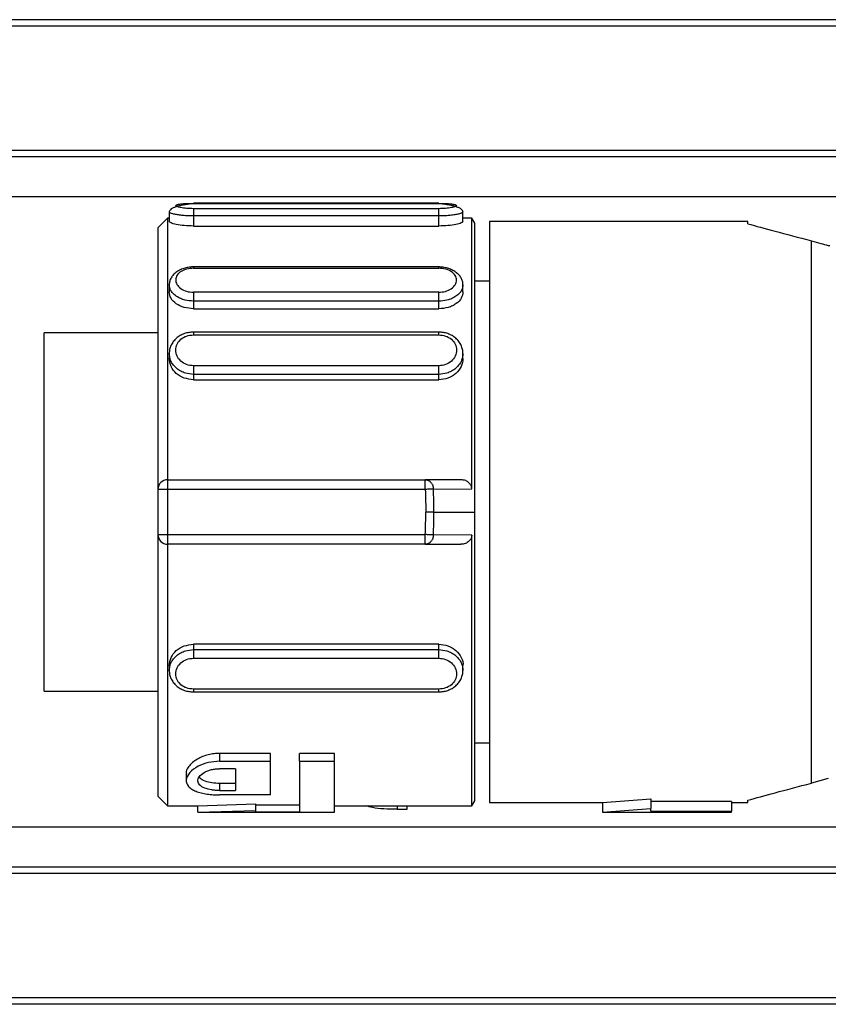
# Model space of a CAD drawing. Header units: millimetres. Extents: x -781 to 2910, y 413 to 796.
# Tile 3 of 21: x -558 to -533, y 415 to 446. Entities that reach past the tile are written whole.
import ezdxf

# ---------------------------------------------------------------- set-up
doc = ezdxf.new("R2010")
doc.units = ezdxf.units.MM

# ---------------------------------------------------------------- blocks, each defined once
blk = doc.blocks.new('Drawing View4')
at = {"color": 7, "linetype": 'Continuous', "lineweight": 25}
for p, q in [((-27.525, 18.75), (-100.525, 18.75)), ((-27.525, 18.55), (-100.525, 18.55)), ((-27.525, 14.7), (-100.525, 14.7)), ((-27.525, 14.5), (-100.525, 14.5)), ((-27.525, 13.262), (-98.525, 13.262)), ((-63.825, 13.062), (-71.425, 13.062)), ((-71.425, 13.061), (-63.825, 13.061)), ((-71.425, 13.06), (-71.425, 13.061)), ((-63.825, 12.895), (-71.425, 12.895)), ((-63.825, 13.061), (-63.825, 13.06)), ((-72.225, 12.6), (-72.525, 12.3)), ((-72.175, 12.6), (-72.225, 12.6)), ((-72.175, 12.797), (-72.175, 12.5)), ((-71.425, 12.67), (-71.425, 12.359)), ((-63.825, 12.67), (-71.425, 12.67)), ((-63.825, 12.359), (-63.825, 12.67)), ((-63.075, 12.5), (-63.075, 12.797)), ((-62.802, 12.6), (-63.075, 12.6)), ((-62.705, 12.45), (-62.802, 12.6)), ((-62.802, 4.213), (-62.802, 12.6)), ((-72.525, 12.3), (-72.525, 4.2)), ((-71.425, 12.359), (-63.825, 12.359)), ((-62.705, 3.5), (-62.705, 12.45)), ((-54.253, 12.5), (-62.253, 12.5)), ((-62.253, 12.5), (-62.253, -5.5)), ((-54.253, 12.428), (-54.253, 12.5)), ((-52.277, -4.898), (-52.277, 11.898)), ((-63.825, 11.092), (-71.425, 11.092)), ((-71.425, 11.05), (-63.825, 11.049)), ((-63.825, 11.089), (-63.825, 11.09)), ((-72.175, 10.541), (-72.175, 10.316)), ((-63.075, 10.315), (-63.075, 10.539)), ((-62.253, 10.65), (-62.705, 10.65)), ((-62.253, 10.65), (-62.705, 10.65)), ((-63.825, 10.306), (-71.425, 10.306)), ((-63.825, 10.032), (-71.425, 10.032)), ((-71.425, 10.032), (-71.425, 9.796)), ((-71.425, 9.796), (-63.825, 9.796)), ((-63.825, 9.796), (-63.825, 10.032)), ((-72.525, 9.05), (-76.053, 9.05)), ((-76.053, 3.5), (-76.053, 9.05)), ((-63.825, 9.072), (-71.425, 9.072)), ((-71.425, 9.068), (-71.425, 9.068)), ((-71.425, 8.986), (-63.825, 8.986)), ((-63.825, 9.068), (-63.825, 9.068)), ((-72.175, 8.411), (-72.175, 8.255)), ((-63.075, 8.255), (-63.075, 8.411)), ((-63.825, 8.028), (-71.425, 8.028)), ((-63.825, 7.764), (-71.425, 7.764)), ((-71.425, 7.764), (-71.425, 7.599)), ((-63.825, 7.599), (-63.825, 7.764)), ((-71.425, 7.599), (-63.825, 7.599)), ((-72.225, 4.5), (-72.225, 4.2)), ((-72.225, 4.5), (-64.243, 4.5)), ((-63.142, 4.5), (-64.243, 4.5)), ((-72.525, 4.2), (-72.525, 2.8)), ((-72.225, 4.2), (-72.225, 2.8)), ((-64.243, 4.2), (-72.225, 4.2)), ((-63.992, 4.211), (-62.802, 4.213)), ((-76.053, -2.05), (-76.053, 3.5)), ((-63.977, 3.5), (-62.705, 3.5)), ((-62.705, -5.45), (-62.705, 3.5)), ((-72.525, 2.8), (-72.525, -5.3)), ((-72.225, 2.8), (-64.243, 2.8)), ((-62.802, 2.787), (-63.991, 2.789)), ((-62.802, -5.6), (-62.802, 2.787)), ((-64.243, 2.5), (-72.225, 2.5)), ((-64.243, 2.5), (-63.142, 2.5)), ((-63.825, -0.599), (-71.425, -0.599)), ((-71.425, -0.599), (-71.425, -0.764)), ((-63.825, -0.764), (-63.825, -0.599)), ((-71.425, -0.764), (-63.825, -0.764)), ((-71.425, -1.028), (-63.825, -1.028)), ((-72.175, -1.255), (-72.175, -1.411)), ((-63.075, -1.411), (-63.075, -1.255)), ((-76.053, -2.05), (-72.525, -2.05)), ((-63.825, -1.986), (-71.425, -1.986)), ((-71.425, -2.068), (-71.425, -2.068)), ((-71.425, -2.072), (-63.825, -2.072)), ((-63.825, -2.068), (-63.825, -2.068)), ((-62.705, -3.65), (-62.253, -3.65)), ((-69.038, -3.979), (-70.613, -3.979)), ((-70.613, -3.979), (-70.613, -4.221)), ((-70.613, -4.221), (-69.038, -4.221)), ((-69.038, -4.221), (-69.038, -3.979)), ((-69.038, -5.263), (-69.038, -4.221)), ((-67.058, -3.979), (-68.138, -3.979)), ((-68.138, -4.221), (-68.138, -3.979)), ((-68.138, -4.221), (-67.058, -4.221)), ((-68.138, -4.221), (-68.138, -5.784)), ((-67.058, -4.221), (-67.058, -3.979)), ((-67.058, -5.8), (-67.058, -4.221)), ((-70.118, -4.451), (-70.613, -4.451)), ((-70.118, -4.451), (-70.118, -5.127)), ((-71.648, -4.597), (-71.648, -4.821)), ((-51.757, -4.759), (-52.277, -4.898)), ((-70.613, -4.911), (-70.613, -5.127)), ((-70.118, -4.911), (-70.613, -4.911)), ((-70.613, -5.127), (-70.118, -5.127)), ((-72.525, -5.3), (-72.225, -5.6)), ((-69.038, -5.263), (-70.613, -5.263)), ((-62.802, -5.6), (-62.705, -5.45)), ((-58.753, -5.5), (-57.253, -5.382)), ((-57.253, -5.382), (-57.253, -5.686)), ((-54.753, -5.469), (-57.253, -5.469)), ((-54.753, -5.469), (-54.753, -5.77)), ((-54.253, -5.5), (-54.253, -5.428)), ((-72.225, -5.6), (-71.276, -5.6)), ((-71.288, -5.6), (-69.488, -5.541)), ((-71.288, -5.8), (-71.288, -5.6)), ((-71.288, -5.8), (-69.488, -5.742)), ((-69.488, -5.742), (-69.488, -5.541)), ((-68.138, -5.584), (-69.488, -5.584)), ((-69.488, -5.784), (-69.488, -5.742)), ((-69.488, -5.784), (-68.138, -5.784)), ((-67.058, -5.6), (-62.802, -5.6)), ((-65.114, -5.6), (-65.114, -5.708)), ((-65.114, -5.708), (-64.808, -5.708)), ((-64.808, -5.708), (-64.808, -5.6)), ((-62.253, -5.5), (-58.753, -5.5)), ((-58.753, -5.5), (-58.753, -5.8)), ((-58.753, -5.8), (-57.253, -5.686)), ((-57.253, -5.77), (-57.253, -5.686)), ((-57.253, -5.77), (-54.753, -5.77)), ((-54.753, -5.5), (-54.253, -5.5)), ((-54.753, -5.8), (-54.753, -5.77)), ((-71.291, -5.8), (-67.058, -5.8)), ((-58.756, -5.8), (-54.753, -5.8)), ((-27.525, -6.262), (-98.525, -6.262)), ((-27.525, -7.5), (-100.525, -7.5)), ((-27.525, -7.7), (-100.525, -7.7)), ((-27.525, -11.55), (-100.525, -11.55)), ((-27.525, -11.75), (-100.525, -11.75))]:
    blk.add_line(p, q, dxfattribs=at)
at = {"color": 7, "linetype": 'Continuous', "lineweight": 25, "flags": 128}
for points in [[(-72.225, 12.6), (-72.225, 12.403), (-72.225, 11.819), (-72.225, 10.874), (-72.225, 9.61), (-72.225, 8.08), (-72.225, 6.352), (-72.225, 4.5)], [(-64.243, 4.2), (-64.243, 4.259), (-64.243, 4.315), (-64.243, 4.367), (-64.243, 4.412), (-64.243, 4.449), (-64.243, 4.477), (-64.243, 4.494), (-64.243, 4.5)], [(-72.225, 4.2), (-72.283, 4.2), (-72.34, 4.2), (-72.392, 4.2), (-72.437, 4.2), (-72.474, 4.2), (-72.502, 4.2), (-72.519, 4.2), (-72.525, 4.2)], [(-63.992, 4.211), (-64.014, 4.21), (-64.039, 4.209), (-64.068, 4.207), (-64.1, 4.206), (-64.134, 4.205), (-64.169, 4.203), (-64.206, 4.202), (-64.243, 4.2)], [(-63.977, 3.5), (-63.999, 3.5), (-64.025, 3.5), (-64.053, 3.5), (-64.085, 3.5), (-64.119, 3.5), (-64.154, 3.5), (-64.191, 3.5), (-64.228, 3.5)], [(-72.525, 2.8), (-72.519, 2.8), (-72.502, 2.8), (-72.474, 2.8), (-72.437, 2.8), (-72.392, 2.8), (-72.34, 2.8), (-72.283, 2.8), (-72.225, 2.8)], [(-72.225, 2.8), (-72.225, 2.741), (-72.225, 2.685), (-72.225, 2.633), (-72.225, 2.588), (-72.225, 2.551), (-72.225, 2.523), (-72.225, 2.506), (-72.225, 2.5)], [(-63.991, 2.789), (-64.014, 2.79), (-64.039, 2.791), (-64.068, 2.793), (-64.1, 2.794), (-64.134, 2.795), (-64.169, 2.797), (-64.206, 2.798), (-64.243, 2.8)], [(-64.243, 2.5), (-64.243, 2.506), (-64.243, 2.523), (-64.243, 2.551), (-64.243, 2.588), (-64.243, 2.633), (-64.243, 2.685), (-64.243, 2.741), (-64.243, 2.8)]]:
    blk.add_lwpolyline(points, dxfattribs=at)
at = {"color": 7, "linetype": 'Continuous', "lineweight": 25}
for centre, radius, start, end in [((-72.225, 4.2), 0.3, 90, 180), ((-80.811, 3.5), 16.835, 0.0007, 2.42), ((-80.81, 3.5), 16.582, 357.5799, 359.9995), ((-80.81, 3.5), 16.834, 357.58, 359.9993), ((-72.225, 2.8), 0.3, 180, 270.0002)]:
    blk.add_arc(centre, radius, start, end, dxfattribs=at)
for points, knots in [([(-71.425, 13.052), (-71.468, 13.048), (-71.555, 13.04), (-71.689, 13.021), (-71.82, 12.995), (-71.939, 12.964), (-72.041, 12.928), (-72.117, 12.887), (-72.166, 12.842), (-72.172, 12.811), (-72.175, 12.795)], [0, 0, 0, 0, 0.114211, 0.23268, 0.355023, 0.480626, 0.608722, 0.738501, 0.869166, 1, 1, 1, 1]), ([(-71.425, 12.895), (-71.497, 12.897), (-71.642, 12.901), (-71.825, 12.927), (-71.947, 12.96), (-71.989, 12.995), (-71.947, 13.025), (-71.825, 13.046), (-71.642, 13.059), (-71.497, 13.061), (-71.425, 13.061)], [0, 0, 0, 0, 0.124106, 0.248734, 0.374111, 0.499999, 0.625886, 0.751263, 0.875889, 1, 1, 1, 1]), ([(-71.425, 13.05), (-71.425, 13.052), (-71.425, 13.062), (-71.425, 13.061), (-71.425, 13.06)], [0, 0, 0, 0, 0.113961, 1, 1, 1, 1]), ([(-63.825, 13.06), (-63.825, 13.061), (-63.825, 13.062), (-63.825, 13.052), (-63.825, 13.05)], [0, 0, 0, 0, 0.886055, 1, 1, 1, 1]), ([(-63.825, 13.061), (-63.753, 13.061), (-63.608, 13.059), (-63.425, 13.046), (-63.303, 13.025), (-63.261, 12.995), (-63.303, 12.96), (-63.425, 12.927), (-63.608, 12.901), (-63.753, 12.897), (-63.825, 12.895)], [0, 0, 0, 0, 0.124111, 0.248737, 0.374114, 0.500001, 0.625889, 0.751266, 0.875894, 1, 1, 1, 1]), ([(-63.075, 12.795), (-63.078, 12.811), (-63.084, 12.842), (-63.133, 12.887), (-63.209, 12.928), (-63.311, 12.964), (-63.43, 12.995), (-63.561, 13.021), (-63.695, 13.04), (-63.782, 13.048), (-63.825, 13.052)], [0, 0, 0, 0, 0.130834, 0.261499, 0.391278, 0.519374, 0.644977, 0.76732, 0.885789, 1, 1, 1, 1]), ([(-71.425, 12.67), (-71.51, 12.672), (-71.647, 12.674), (-71.825, 12.691), (-71.96, 12.71), (-72.066, 12.733), (-72.153, 12.763), (-72.167, 12.784), (-72.175, 12.797)], [0, 0, 0, 0, 0.215402, 0.349232, 0.500196, 0.651033, 0.784822, 1, 1, 1, 1]), ([(-63.075, 12.797), (-63.083, 12.784), (-63.096, 12.763), (-63.183, 12.733), (-63.289, 12.71), (-63.424, 12.691), (-63.603, 12.674), (-63.74, 12.672), (-63.825, 12.67)], [0, 0, 0, 0, 0.214821, 0.348602, 0.499396, 0.650569, 0.784537, 1, 1, 1, 1]), ([(-71.425, 12.359), (-71.523, 12.361), (-71.72, 12.366), (-71.968, 12.405), (-72.141, 12.454), (-72.164, 12.485), (-72.175, 12.5)], [0, 0, 0, 0, 0.249102, 0.500264, 0.751374, 1, 1, 1, 1]), ([(-63.075, 12.5), (-63.086, 12.485), (-63.109, 12.454), (-63.282, 12.405), (-63.53, 12.366), (-63.727, 12.361), (-63.825, 12.359)], [0, 0, 0, 0, 0.249179, 0.499184, 0.75158, 1, 1, 1, 1]), ([(-54.253, 12.428), (-53.993, 12.358), (-53.47, 12.218), (-52.676, 12.005), (-52.277, 11.898)], [0, 0, 0, 0, 0.496441, 1, 1, 1, 1]), ([(-52.277, 11.898), (-52.182, 11.873), (-52.02, 11.829), (-51.839, 11.781), (-51.763, 11.76)], [0, 0, 0, 0, 0.580293, 1, 1, 1, 1]), ([(-51.763, 11.76), (-51.754, 11.758), (-51.735, 11.754), (-51.716, 11.752), (-51.707, 11.751)], [0, 0, 0, 0, 0.4992721, 1, 1, 1, 1]), ([(-71.412, 11.093), (-71.458, 11.091), (-71.552, 11.088), (-71.692, 11.057), (-71.826, 11.008), (-71.946, 10.94), (-72.045, 10.855), (-72.12, 10.757), (-72.167, 10.649), (-72.172, 10.574), (-72.175, 10.536)], [0, 0, 0, 0, 0.118978, 0.240451, 0.364104, 0.489533, 0.616272, 0.743873, 0.871907, 1, 1, 1, 1]), ([(-71.425, 11.05), (-71.495, 11.045), (-71.637, 11.036), (-71.82, 10.957), (-71.944, 10.84), (-71.989, 10.696), (-71.949, 10.547), (-71.827, 10.417), (-71.643, 10.325), (-71.497, 10.312), (-71.425, 10.306)], [0, 0, 0, 0, 0.120411, 0.243943, 0.369922, 0.495539, 0.623004, 0.749648, 0.875959, 1, 1, 1, 1]), ([(-71.425, 11.09), (-71.425, 11.09), (-71.425, 11.09), (-71.425, 11.063), (-71.425, 11.05)], [0, 0, 0, 0, 0.480716, 1, 1, 1, 1]), ([(-63.075, 10.534), (-63.077, 10.572), (-63.083, 10.646), (-63.129, 10.753), (-63.202, 10.851), (-63.299, 10.935), (-63.417, 11.003), (-63.548, 11.053), (-63.686, 11.085), (-63.779, 11.089), (-63.825, 11.091)], [0, 0, 0, 0, 0.128086, 0.256115, 0.383712, 0.510449, 0.635879, 0.759537, 0.881011, 1, 1, 1, 1]), ([(-63.825, 11.049), (-63.825, 11.063), (-63.825, 11.088), (-63.825, 11.089), (-63.825, 11.089)], [0, 0, 0, 0, 0.568321, 1, 1, 1, 1]), ([(-63.825, 10.306), (-63.755, 10.311), (-63.612, 10.321), (-63.43, 10.411), (-63.306, 10.537), (-63.261, 10.685), (-63.301, 10.83), (-63.423, 10.951), (-63.607, 11.033), (-63.753, 11.044), (-63.825, 11.049)], [0, 0, 0, 0, 0.120506, 0.244024, 0.369966, 0.495563, 0.623129, 0.749761, 0.875999, 1, 1, 1, 1]), ([(-71.425, 10.032), (-71.511, 10.038), (-71.649, 10.048), (-71.827, 10.109), (-71.961, 10.181), (-72.066, 10.273), (-72.153, 10.393), (-72.167, 10.484), (-72.175, 10.541)], [0, 0, 0, 0, 0.2187859, 0.3518033, 0.5002791, 0.6510823, 0.7848745, 1, 1, 1, 1]), ([(-63.075, 10.539), (-63.083, 10.483), (-63.096, 10.392), (-63.183, 10.271), (-63.288, 10.179), (-63.423, 10.106), (-63.601, 10.046), (-63.739, 10.036), (-63.825, 10.03)], [0, 0, 0, 0, 0.214375, 0.34824, 0.499298, 0.649015, 0.782516, 1, 1, 1, 1]), ([(-71.425, 9.796), (-71.524, 9.804), (-71.722, 9.819), (-71.966, 9.946), (-72.145, 10.118), (-72.165, 10.25), (-72.175, 10.316)], [0, 0, 0, 0, 0.250034, 0.500138, 0.750142, 1, 1, 1, 1]), ([(-63.076, 10.315), (-63.085, 10.25), (-63.103, 10.12), (-63.25, 9.975), (-63.399, 9.884), (-63.575, 9.813), (-63.724, 9.803), (-63.825, 9.795)], [0, 0, 0, 0, 0.242436, 0.493073, 0.621659, 0.745623, 1, 1, 1, 1]), ([(-71.425, 9.071), (-71.472, 9.07), (-71.568, 9.066), (-71.708, 9.028), (-71.84, 8.968), (-71.956, 8.885), (-72.053, 8.782), (-72.123, 8.665), (-72.168, 8.536), (-72.173, 8.446), (-72.175, 8.401)], [0, 0, 0, 0, 0.121254, 0.244083, 0.368306, 0.493617, 0.619714, 0.746314, 0.873153, 1, 1, 1, 1]), ([(-71.425, 8.028), (-71.497, 8.036), (-71.642, 8.051), (-71.825, 8.166), (-71.947, 8.328), (-71.989, 8.516), (-71.947, 8.702), (-71.825, 8.857), (-71.642, 8.965), (-71.497, 8.979), (-71.425, 8.986)], [0, 0, 0, 0, 0.1241105, 0.2487374, 0.374114, 0.5000014, 0.6258894, 0.7512656, 0.8758944, 1, 1, 1, 1]), ([(-71.425, 9.068), (-71.425, 9.068), (-71.425, 9.069), (-71.425, 9.043), (-71.425, 9.005), (-71.425, 8.986)], [0, 0, 0, 0, 0.148719, 0.57436, 1, 1, 1, 1]), ([(-63.075, 8.402), (-63.077, 8.446), (-63.082, 8.536), (-63.126, 8.665), (-63.197, 8.783), (-63.294, 8.885), (-63.41, 8.968), (-63.542, 9.028), (-63.682, 9.066), (-63.778, 9.07), (-63.825, 9.071)], [0, 0, 0, 0, 0.126845, 0.253683, 0.380283, 0.50638, 0.631691, 0.755908, 0.878745, 1, 1, 1, 1]), ([(-63.825, 8.986), (-63.825, 9.005), (-63.825, 9.043), (-63.825, 9.069), (-63.825, 9.068), (-63.825, 9.068)], [0, 0, 0, 0, 0.425635, 0.851269, 1, 1, 1, 1]), ([(-63.825, 8.986), (-63.753, 8.979), (-63.608, 8.965), (-63.425, 8.857), (-63.303, 8.702), (-63.261, 8.516), (-63.303, 8.328), (-63.425, 8.166), (-63.608, 8.051), (-63.753, 8.036), (-63.825, 8.028)], [0, 0, 0, 0, 0.124111, 0.248737, 0.374114, 0.500001, 0.625889, 0.751266, 0.875894, 1, 1, 1, 1]), ([(-71.425, 7.599), (-71.523, 7.609), (-71.72, 7.63), (-71.968, 7.784), (-72.141, 8.002), (-72.164, 8.171), (-72.175, 8.255)], [0, 0, 0, 0, 0.250014, 0.500108, 0.750297, 1, 1, 1, 1]), ([(-71.425, 7.764), (-71.51, 7.771), (-71.647, 7.782), (-71.825, 7.859), (-71.96, 7.951), (-72.066, 8.068), (-72.153, 8.22), (-72.166, 8.337), (-72.174, 8.409)], [0, 0, 0, 0, 0.216107, 0.350167, 0.501279, 0.652267, 0.786207, 1, 1, 1, 1]), ([(-63.075, 8.41), (-63.083, 8.338), (-63.096, 8.221), (-63.183, 8.069), (-63.289, 7.951), (-63.424, 7.859), (-63.603, 7.782), (-63.74, 7.771), (-63.825, 7.764)], [0, 0, 0, 0, 0.213289, 0.347331, 0.498418, 0.649887, 0.784116, 1, 1, 1, 1]), ([(-63.075, 8.255), (-63.086, 8.171), (-63.109, 8.002), (-63.282, 7.784), (-63.53, 7.629), (-63.727, 7.609), (-63.825, 7.599)], [0, 0, 0, 0, 0.249178, 0.499183, 0.751578, 1, 1, 1, 1]), ([(-62.802, 4.213), (-62.803, 4.23), (-62.806, 4.266), (-62.823, 4.318), (-62.851, 4.366), (-62.902, 4.424), (-62.999, 4.485), (-63.09, 4.495), (-63.142, 4.5)], [0, 0, 0, 0, 0.107501, 0.216773, 0.329066, 0.445532, 0.688974, 1, 1, 1, 1]), ([(-64.243, 4.2), (-64.238, 4.069), (-64.23, 3.836), (-64.229, 3.603), (-64.228, 3.5)], [0, 0, 0, 0, 0.559981, 1, 1, 1, 1]), ([(-62.802, 2.787), (-62.803, 2.769), (-62.805, 2.734), (-62.823, 2.682), (-62.85, 2.634), (-62.904, 2.574), (-63.001, 2.514), (-63.093, 2.505), (-63.142, 2.5)], [0, 0, 0, 0, 0.107534, 0.215501, 0.32879, 0.444966, 0.704581, 1, 1, 1, 1]), ([(-72.225, 2.5), (-72.225, 1.758), (-72.225, 0.274), (-72.225, -1.737), (-72.225, -3.435), (-72.225, -4.694), (-72.225, -5.474), (-72.225, -5.541), (-72.225, -5.573)], [0, 0, 0, 0, 0.169796, 0.339593, 0.509389, 0.679185, 0.848982, 1, 1, 1, 1]), ([(-72.175, -1.255), (-72.164, -1.171), (-72.141, -1.002), (-71.968, -0.784), (-71.719, -0.629), (-71.523, -0.609), (-71.425, -0.599)], [0, 0, 0, 0, 0.248812, 0.500086, 0.751215, 1, 1, 1, 1]), ([(-63.825, -0.599), (-63.728, -0.609), (-63.532, -0.629), (-63.279, -0.783), (-63.123, -0.999), (-63.056, -1.174), (-63.075, -1.255), (-63.075, -1.255)], [0, 0, 0, 0, 0.248211, 0.498722, 0.749558, 0.99975, 1, 1, 1, 1]), ([(-72.174, -1.409), (-72.166, -1.337), (-72.153, -1.221), (-72.066, -1.068), (-71.96, -0.951), (-71.825, -0.859), (-71.647, -0.782), (-71.51, -0.771), (-71.425, -0.764)], [0, 0, 0, 0, 0.213617, 0.347658, 0.498758, 0.649914, 0.783983, 1, 1, 1, 1]), ([(-63.825, -0.764), (-63.74, -0.771), (-63.603, -0.782), (-63.425, -0.859), (-63.29, -0.95), (-63.184, -1.068), (-63.097, -1.22), (-63.084, -1.337), (-63.075, -1.409)], [0, 0, 0, 0, 0.216068, 0.350075, 0.501113, 0.652201, 0.786193, 1, 1, 1, 1]), ([(-71.425, -1.986), (-71.497, -1.979), (-71.642, -1.965), (-71.825, -1.857), (-71.947, -1.702), (-71.989, -1.516), (-71.947, -1.328), (-71.825, -1.166), (-71.642, -1.051), (-71.497, -1.036), (-71.425, -1.028)], [0, 0, 0, 0, 0.124106, 0.248734, 0.374111, 0.499999, 0.625886, 0.751263, 0.875889, 1, 1, 1, 1]), ([(-63.825, -1.028), (-63.753, -1.036), (-63.608, -1.051), (-63.425, -1.166), (-63.303, -1.328), (-63.261, -1.516), (-63.303, -1.702), (-63.425, -1.857), (-63.608, -1.965), (-63.753, -1.979), (-63.825, -1.986)], [0, 0, 0, 0, 0.1241105, 0.2487374, 0.374114, 0.5000014, 0.6258894, 0.7512656, 0.8758944, 1, 1, 1, 1]), ([(-72.175, -1.401), (-72.173, -1.446), (-72.168, -1.536), (-72.123, -1.665), (-72.053, -1.782), (-71.956, -1.885), (-71.84, -1.968), (-71.708, -2.028), (-71.568, -2.066), (-71.472, -2.07), (-71.425, -2.071)], [0, 0, 0, 0, 0.126847, 0.253686, 0.380286, 0.506383, 0.631693, 0.755916, 0.878746, 1, 1, 1, 1]), ([(-63.825, -2.071), (-63.778, -2.07), (-63.682, -2.066), (-63.542, -2.028), (-63.41, -1.968), (-63.294, -1.885), (-63.197, -1.782), (-63.126, -1.665), (-63.082, -1.536), (-63.077, -1.446), (-63.075, -1.401)], [0, 0, 0, 0, 0.121254, 0.244083, 0.368307, 0.493617, 0.619714, 0.746314, 0.873153, 1, 1, 1, 1]), ([(-71.425, -1.986), (-71.425, -2.005), (-71.425, -2.043), (-71.425, -2.069), (-71.425, -2.068), (-71.425, -2.068)], [0, 0, 0, 0, 0.425638, 0.851277, 1, 1, 1, 1]), ([(-63.825, -2.068), (-63.825, -2.068), (-63.825, -2.069), (-63.825, -2.043), (-63.825, -2.005), (-63.825, -1.986)], [0, 0, 0, 0, 0.148721, 0.57436, 1, 1, 1, 1]), ([(-70.613, -3.979), (-70.672, -3.981), (-70.792, -3.986), (-71.038, -4.033), (-71.298, -4.135), (-71.496, -4.289), (-71.605, -4.429), (-71.663, -4.535), (-71.642, -4.589), (-71.639, -4.597)], [0, 0, 0, 0, 0.1001464, 0.2061269, 0.4390935, 0.6365815, 0.7856782, 0.9681485, 1, 1, 1, 1]), ([(-70.613, -4.221), (-70.731, -4.229), (-70.978, -4.246), (-71.312, -4.379), (-71.566, -4.573), (-71.679, -4.8), (-71.618, -4.974), (-71.484, -5.086), (-71.35, -5.152), (-71.187, -5.203), (-71.006, -5.238), (-70.812, -5.259), (-70.679, -5.262), (-70.613, -5.263)], [0, 0, 0, 0, 0.101914, 0.214829, 0.346939, 0.490821, 0.631706, 0.697116, 0.762183, 0.823721, 0.884692, 0.942289, 1, 1, 1, 1]), ([(-70.613, -5.127), (-70.656, -5.126), (-70.74, -5.124), (-70.904, -5.104), (-71.091, -5.055), (-71.246, -4.961), (-71.304, -4.837), (-71.263, -4.697), (-71.134, -4.585), (-70.986, -4.514), (-70.867, -4.478), (-70.741, -4.455), (-70.656, -4.452), (-70.613, -4.451)], [0, 0, 0, 0, 0.056584, 0.113199, 0.228949, 0.352882, 0.480242, 0.616196, 0.758031, 0.82278, 0.886406, 0.943414, 1, 1, 1, 1]), ([(-70.613, -4.911), (-70.695, -4.907), (-70.861, -4.9), (-71.072, -4.842), (-71.21, -4.771), (-71.234, -4.716), (-71.242, -4.698)], [0, 0, 0, 0, 0.2756573, 0.563149, 0.8582948, 1, 1, 1, 1]), ([(-54.253, -5.428), (-53.993, -5.356), (-53.47, -5.212), (-52.676, -5.003), (-52.277, -4.898)], [0, 0, 0, 0, 0.4964281, 1, 1, 1, 1]), ([(-65.114, -5.708), (-65.254, -5.706), (-65.534, -5.701), (-65.886, -5.666), (-66.017, -5.621), (-66.077, -5.6)], [0, 0, 0, 0, 0.346683, 0.697528, 1, 1, 1, 1])]:
    blk.add_open_spline(points, degree=3, knots=knots, dxfattribs=at)
for points in [[(-71.425, 12.895), (-71.425, 12.887), (-71.425, 12.872), (-71.425, 12.816), (-71.425, 12.746), (-71.425, 12.695), (-71.425, 12.67)], [(-63.825, 12.67), (-63.825, 12.695), (-63.825, 12.746), (-63.825, 12.816), (-63.825, 12.872), (-63.825, 12.887), (-63.825, 12.895)], [(-71.425, 10.306), (-71.425, 10.286), (-71.425, 10.247), (-71.425, 10.171), (-71.425, 10.094), (-71.425, 10.053), (-71.425, 10.032)], [(-63.825, 10.032), (-63.825, 10.053), (-63.825, 10.094), (-63.825, 10.171), (-63.825, 10.246), (-63.825, 10.286), (-63.825, 10.306)], [(-71.425, 8.028), (-71.425, 8.005), (-71.425, 7.958), (-71.425, 7.881), (-71.425, 7.81), (-71.425, 7.779), (-71.425, 7.764)], [(-63.825, 7.764), (-63.825, 7.779), (-63.825, 7.81), (-63.825, 7.881), (-63.825, 7.958), (-63.825, 8.005), (-63.825, 8.028)], [(-64.243, 4.5), (-64.211, 4.496), (-64.146, 4.487), (-64.064, 4.421), (-64.006, 4.325), (-63.996, 4.249), (-63.992, 4.211)], [(-63.991, 2.789), (-63.996, 2.751), (-64.006, 2.675), (-64.064, 2.579), (-64.146, 2.513), (-64.211, 2.504), (-64.243, 2.5)], [(-71.425, -0.764), (-71.425, -0.779), (-71.425, -0.81), (-71.425, -0.881), (-71.425, -0.958), (-71.425, -1.005), (-71.425, -1.028)], [(-63.825, -1.028), (-63.825, -1.005), (-63.825, -0.958), (-63.825, -0.881), (-63.825, -0.81), (-63.825, -0.779), (-63.825, -0.764)]]:
    blk.add_open_spline(points, degree=3, dxfattribs=at)

msp = doc.modelspace()

# ---------------------------------------------------------------- block references
at = {"color": 7, "linetype": 'Continuous', "lineweight": 25}
msp.add_blockref('Drawing View4', (-481.515, 426.899), dxfattribs=at)

doc.saveas('drawing.dxf')
